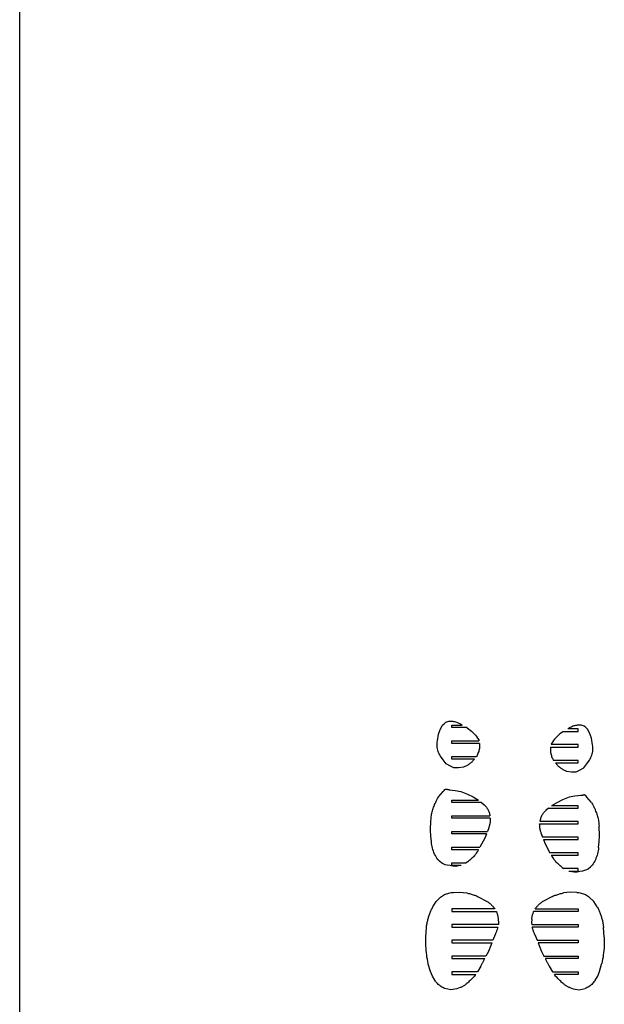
# Model space of a CAD drawing. Extents: x -170 to 170, y -270 to 270.
# Tile 20 of 31: x -170 to -87, y -1 to 140. Entities that reach past the tile are written whole.
import ezdxf

# ---------------------------------------------------------------- set-up
doc = ezdxf.new("R2010")
doc.units = 0
doc.header["$MEASUREMENT"] = 0
doc.layers.get('0').update_dxf_attribs({"linetype": 'CONTINUOUS'})

msp = doc.modelspace()

# ---------------------------------------------------------------- linework, layer by layer
for p, q in [((-170.49, -270.1), (-170.49, 270.1)), ((-109.61, 39.53), (-109.39, 39.69)), ((-109.39, 39.69), (-109.26, 39.74)), ((-109.26, 39.74), (-109.13, 39.78)), ((-109.13, 39.78), (-108.95, 39.83)), ((-108.95, 39.83), (-108.82, 39.84)), ((-108.82, 39.84), (-108.68, 39.85)), ((-108.68, 39.85), (-108.55, 39.84)), ((-108.55, 39.84), (-108.41, 39.83)), ((-108.41, 39.83), (-108.28, 39.81)), ((-108.28, 39.81), (-108.15, 39.79)), ((-108.15, 39.79), (-108.02, 39.76)), ((-108.02, 39.76), (-107.89, 39.72)), ((-107.89, 39.72), (-107.76, 39.67)), ((-107.76, 39.67), (-107.64, 39.62)), ((-107.64, 39.62), (-107.52, 39.56)), ((-107.52, 39.56), (-107.4, 39.5)), ((-110.43, 37.99), (-110.32, 38.38)), ((-110.32, 38.38), (-110.17, 38.75)), ((-110.17, 38.75), (-109.99, 39.1)), ((-109.99, 39.1), (-109.91, 39.22)), ((-109.91, 39.22), (-109.87, 39.27)), ((-109.87, 39.27), (-109.83, 39.31)), ((-109.83, 39.31), (-109.61, 39.53)), ((-108.54, 39.29), (-107.04, 39.29)), ((-108.54, 38.92), (-108.54, 39.29)), ((-106.38, 38.92), (-108.54, 38.92)), ((-107.4, 39.5), (-107.26, 39.42)), ((-107.26, 39.42), (-107.04, 39.29)), ((-106.38, 38.92), (-106.35, 38.9)), ((-106.35, 38.9), (-106.13, 38.74)), ((-106.13, 38.74), (-105.92, 38.58)), ((-105.92, 38.58), (-105.72, 38.41)), ((-105.72, 38.41), (-105.52, 38.23)), ((-105.52, 38.23), (-105.34, 38.03)), ((-92.83, 38.18), (-93.04, 38.02)), ((-92.61, 38.33), (-92.83, 38.18)), ((-92.58, 38.36), (-92.61, 38.33)), ((-92.58, 38.36), (-90.43, 38.36)), ((-91.71, 38.86), (-91.92, 38.73)), ((-90.43, 38.73), (-91.92, 38.73)), ((-91.56, 38.94), (-91.71, 38.86)), ((-91.44, 39), (-91.56, 38.94)), ((-91.32, 39.06), (-91.44, 39)), ((-91.2, 39.11), (-91.32, 39.06)), ((-91.07, 39.16), (-91.2, 39.11)), ((-90.94, 39.19), (-91.07, 39.16)), ((-90.81, 39.23), (-90.94, 39.19)), ((-90.68, 39.25), (-90.81, 39.23)), ((-90.55, 39.27), (-90.68, 39.25)), ((-90.42, 39.28), (-90.55, 39.27)), ((-90.43, 38.36), (-90.43, 38.73)), ((-90.28, 39.28), (-90.42, 39.28)), ((-90.15, 39.28), (-90.28, 39.28)), ((-90.01, 39.27), (-90.15, 39.28)), ((-89.84, 39.22), (-90.01, 39.27)), ((-89.7, 39.18), (-89.84, 39.22)), ((-89.58, 39.13), (-89.7, 39.18)), ((-89.35, 38.96), (-89.58, 39.13)), ((-89.15, 38.76), (-89.35, 38.96)), ((-89.05, 38.65), (-89.15, 38.76)), ((-88.97, 38.53), (-89.05, 38.65)), ((-88.79, 38.19), (-88.97, 38.53)), ((-88.64, 37.81), (-88.79, 38.19)), ((-110.64, 36.66), (-110.62, 36.85)), ((-110.62, 36.85), (-110.59, 37.04)), ((-110.59, 37.04), (-110.43, 37.99)), ((-108.54, 36.67), (-108.54, 37.04)), ((-108.54, 37.04), (-104.65, 37.04)), ((-105.34, 38.03), (-105.16, 37.84)), ((-105.16, 37.84), (-104.99, 37.63)), ((-104.99, 37.63), (-104.84, 37.41)), ((-104.84, 37.41), (-104.69, 37.19)), ((-104.69, 37.19), (-104.65, 37.04)), ((-94.13, 36.85), (-94.27, 36.63)), ((-93.97, 37.07), (-94.13, 36.85)), ((-93.8, 37.27), (-93.97, 37.07)), ((-93.63, 37.47), (-93.8, 37.27)), ((-93.44, 37.66), (-93.63, 37.47)), ((-93.25, 37.85), (-93.44, 37.66)), ((-93.04, 38.02), (-93.25, 37.85)), ((-88.53, 37.43), (-88.64, 37.81)), ((-88.38, 36.47), (-88.53, 37.43)), ((-110.64, 36.47), (-110.64, 36.66)), ((-110.64, 36.27), (-110.64, 36.47)), ((-110.62, 36.08), (-110.64, 36.27)), ((-110.59, 35.89), (-110.62, 36.08)), ((-110.55, 35.71), (-110.59, 35.89)), ((-110.49, 35.52), (-110.55, 35.71)), ((-110.43, 35.34), (-110.49, 35.52)), ((-110.35, 35.17), (-110.43, 35.34)), ((-104.57, 36.67), (-108.54, 36.67)), ((-104.74, 35.35), (-104.79, 35.21)), ((-104.69, 35.49), (-104.74, 35.35)), ((-104.65, 35.64), (-104.69, 35.49)), ((-104.62, 35.78), (-104.65, 35.64)), ((-104.59, 35.93), (-104.62, 35.78)), ((-104.58, 36.08), (-104.59, 35.93)), ((-104.56, 36.22), (-104.58, 36.08)), ((-104.57, 36.67), (-104.56, 36.52)), ((-104.56, 36.52), (-104.56, 36.37)), ((-104.56, 36.37), (-104.56, 36.22)), ((-94.39, 36.11), (-94.4, 35.96)), ((-94.4, 35.96), (-94.4, 35.81)), ((-94.4, 35.81), (-94.4, 35.66)), ((-94.4, 35.66), (-94.39, 35.51)), ((-94.39, 36.11), (-90.43, 36.11)), ((-94.39, 35.51), (-94.37, 35.37)), ((-94.37, 35.37), (-94.34, 35.22)), ((-94.27, 36.63), (-94.31, 36.48)), ((-90.43, 36.48), (-94.31, 36.48)), ((-90.43, 36.11), (-90.43, 36.48)), ((-88.42, 35.15), (-88.37, 35.33)), ((-88.34, 36.28), (-88.38, 36.47)), ((-88.37, 35.33), (-88.34, 35.52)), ((-88.33, 36.09), (-88.34, 36.28)), ((-88.34, 35.52), (-88.32, 35.71)), ((-88.32, 35.9), (-88.33, 36.09)), ((-88.32, 35.71), (-88.32, 35.9)), ((-110.26, 35), (-110.35, 35.17)), ((-110.16, 34.84), (-110.26, 35)), ((-109.78, 34.3), (-110.16, 34.84)), ((-109.33, 33.73), (-109.78, 34.3)), ((-108.54, 34.42), (-108.54, 34.79)), ((-108.54, 34.79), (-105, 34.79)), ((-105.3, 34.42), (-108.54, 34.42)), ((-105.77, 33.91), (-105.86, 33.83)), ((-105.69, 33.98), (-105.77, 33.91)), ((-105.6, 34.06), (-105.69, 33.98)), ((-105.52, 34.15), (-105.6, 34.06)), ((-105.44, 34.24), (-105.52, 34.15)), ((-105.37, 34.33), (-105.44, 34.24)), ((-105.3, 34.42), (-105.37, 34.33)), ((-104.91, 34.95), (-105, 34.79)), ((-104.85, 35.08), (-104.91, 34.95)), ((-104.79, 35.21), (-104.85, 35.08)), ((-94.34, 35.22), (-94.31, 35.08)), ((-94.31, 35.08), (-94.27, 34.93)), ((-94.27, 34.93), (-94.23, 34.79)), ((-94.23, 34.79), (-94.18, 34.65)), ((-94.18, 34.65), (-94.12, 34.52)), ((-94.12, 34.52), (-94.05, 34.38)), ((-94.05, 34.38), (-93.97, 34.23)), ((-90.43, 34.23), (-93.97, 34.23)), ((-90.43, 33.86), (-90.43, 34.23)), ((-89.19, 33.74), (-88.8, 34.27)), ((-88.8, 34.27), (-88.7, 34.44)), ((-88.7, 34.44), (-88.61, 34.61)), ((-88.61, 34.61), (-88.54, 34.78)), ((-88.54, 34.78), (-88.47, 34.96)), ((-88.47, 34.96), (-88.42, 35.15)), ((-108.72, 33.39), (-109.33, 33.73)), ((-108.26, 33.16), (-108.72, 33.39)), ((-107.56, 33.14), (-108.26, 33.16)), ((-106.88, 33.25), (-107.56, 33.14)), ((-106.34, 33.51), (-106.88, 33.25)), ((-106.24, 33.56), (-106.34, 33.51)), ((-106.14, 33.62), (-106.24, 33.56)), ((-106.05, 33.69), (-106.14, 33.62)), ((-105.95, 33.76), (-106.05, 33.69)), ((-105.86, 33.83), (-105.95, 33.76)), ((-93.66, 33.86), (-90.43, 33.86)), ((-93.66, 33.86), (-93.59, 33.76)), ((-93.59, 33.76), (-93.52, 33.67)), ((-93.52, 33.67), (-93.44, 33.59)), ((-93.44, 33.59), (-93.36, 33.5)), ((-93.36, 33.5), (-93.28, 33.42)), ((-93.28, 33.42), (-93.19, 33.34)), ((-93.19, 33.34), (-93.1, 33.27)), ((-93.1, 33.27), (-93.01, 33.2)), ((-93.01, 33.2), (-92.92, 33.13)), ((-92.92, 33.13), (-92.82, 33.06)), ((-92.82, 33.06), (-92.72, 33)), ((-92.72, 33), (-92.62, 32.94)), ((-92.62, 32.94), (-92.08, 32.69)), ((-92.08, 32.69), (-91.4, 32.57)), ((-91.4, 32.57), (-90.7, 32.6)), ((-90.7, 32.6), (-90.24, 32.83)), ((-90.24, 32.83), (-89.63, 33.17)), ((-89.63, 33.17), (-89.19, 33.74)), ((-110.45, 28.98), (-109.79, 29.76)), ((-109.79, 29.76), (-109.66, 29.92)), ((-109.66, 29.92), (-109.52, 30.06)), ((-109.52, 30.06), (-109.43, 30.09)), ((-109.43, 30.09), (-109.33, 30.1)), ((-109.33, 30.1), (-109.3, 30.09)), ((-109.3, 30.09), (-109.26, 30.09)), ((-109.26, 30.09), (-109.23, 30.08)), ((-109.23, 30.08), (-109.19, 30.08)), ((-109.19, 30.08), (-109.15, 30.07)), ((-109.15, 30.07), (-109.12, 30.06)), ((-109.12, 30.06), (-109.08, 30.06)), ((-109.08, 30.06), (-109.05, 30.05)), ((-109.05, 30.05), (-109.01, 30.04)), ((-109.01, 30.04), (-108.98, 30.04)), ((-108.98, 30.04), (-108.94, 30.03)), ((-108.94, 30.03), (-108.91, 30.02)), ((-108.91, 30.02), (-108.06, 29.91)), ((-108.06, 29.91), (-107.23, 29.75)), ((-107.23, 29.75), (-106.29, 29.39)), ((-110.9, 28.14), (-110.85, 28.25)), ((-110.85, 28.25), (-110.8, 28.36)), ((-110.8, 28.36), (-110.75, 28.46)), ((-110.75, 28.46), (-110.69, 28.57)), ((-110.69, 28.57), (-110.63, 28.67)), ((-110.63, 28.67), (-110.57, 28.78)), ((-110.57, 28.78), (-110.51, 28.88)), ((-110.51, 28.88), (-110.45, 28.98)), ((-108.54, 28.54), (-104.72, 28.54)), ((-108.54, 28.17), (-108.54, 28.54)), ((-106.29, 29.39), (-105.48, 28.98)), ((-105.48, 28.98), (-104.72, 28.54)), ((-92.67, 28.58), (-93.48, 28.16)), ((-91.73, 28.94), (-92.67, 28.58)), ((-90.9, 29.09), (-91.73, 28.94)), ((-90.06, 29.21), (-90.9, 29.09)), ((-90.06, 29.21), (-90.02, 29.22)), ((-90.02, 29.22), (-89.99, 29.22)), ((-89.99, 29.22), (-89.95, 29.23)), ((-89.95, 29.23), (-89.92, 29.24)), ((-89.92, 29.24), (-89.88, 29.24)), ((-89.88, 29.24), (-89.85, 29.25)), ((-89.85, 29.25), (-89.81, 29.26)), ((-89.81, 29.26), (-89.77, 29.26)), ((-89.77, 29.26), (-89.74, 29.27)), ((-89.74, 29.27), (-89.7, 29.27)), ((-89.7, 29.27), (-89.67, 29.28)), ((-89.67, 29.28), (-89.63, 29.29)), ((-89.53, 29.28), (-89.63, 29.29)), ((-89.45, 29.25), (-89.53, 29.28)), ((-89.3, 29.11), (-89.45, 29.25)), ((-89.17, 28.95), (-89.3, 29.11)), ((-88.52, 28.17), (-89.17, 28.95)), ((-111.4, 26.66), (-111.36, 26.83)), ((-111.36, 26.83), (-111.31, 27)), ((-111.31, 27), (-111.26, 27.17)), ((-111.26, 27.17), (-111.21, 27.34)), ((-111.21, 27.34), (-111.16, 27.5)), ((-111.16, 27.5), (-111.09, 27.67)), ((-111.09, 27.67), (-111.08, 27.7)), ((-111.08, 27.7), (-111.04, 27.81)), ((-111.04, 27.81), (-111, 27.92)), ((-111, 27.92), (-110.95, 28.03)), ((-110.95, 28.03), (-110.9, 28.14)), ((-104.27, 28.17), (-108.54, 28.17)), ((-104.27, 28.17), (-103.89, 27.85)), ((-103.89, 27.85), (-103.65, 27.63)), ((-103.65, 27.63), (-103.58, 27.53)), ((-103.58, 27.53), (-103.52, 27.43)), ((-103.52, 27.43), (-103.45, 27.33)), ((-103.45, 27.33), (-103.39, 27.22)), ((-103.39, 27.22), (-103.34, 27.11)), ((-103.34, 27.11), (-103.29, 27)), ((-103.29, 27), (-103.24, 26.88)), ((-103.24, 26.88), (-103.2, 26.77)), ((-95.08, 27.04), (-95.31, 26.82)), ((-94.7, 27.36), (-95.08, 27.04)), ((-94.7, 27.36), (-90.43, 27.36)), ((-93.48, 28.16), (-94.24, 27.73)), ((-90.43, 27.73), (-94.24, 27.73)), ((-90.43, 27.36), (-90.43, 27.73)), ((-88.52, 28.17), (-88.45, 28.07)), ((-88.45, 28.07), (-88.39, 27.96)), ((-88.39, 27.96), (-88.33, 27.86)), ((-88.33, 27.86), (-88.27, 27.76)), ((-88.27, 27.76), (-88.22, 27.65)), ((-88.22, 27.65), (-88.16, 27.55)), ((-88.16, 27.55), (-88.11, 27.44)), ((-88.11, 27.44), (-88.06, 27.33)), ((-88.06, 27.33), (-88.01, 27.22)), ((-88.01, 27.22), (-87.97, 27.11)), ((-87.97, 27.11), (-87.92, 27)), ((-87.92, 27), (-87.88, 26.89)), ((-87.87, 26.86), (-87.88, 26.89)), ((-87.87, 26.86), (-87.81, 26.69)), ((-111.6, 24.2), (-111.53, 25.61)), ((-111.53, 25.61), (-111.52, 25.79)), ((-111.52, 25.79), (-111.5, 25.96)), ((-111.5, 25.96), (-111.48, 26.14)), ((-111.48, 26.14), (-111.46, 26.31)), ((-111.46, 26.31), (-111.43, 26.49)), ((-111.43, 26.49), (-111.4, 26.66)), ((-108.54, 25.92), (-108.54, 26.29)), ((-108.54, 26.29), (-103.07, 26.29)), ((-103.02, 25.92), (-108.54, 25.92)), ((-103.2, 26.77), (-103.16, 26.65)), ((-103.16, 26.65), (-103.13, 26.53)), ((-103.13, 26.53), (-103.1, 26.41)), ((-103.1, 26.41), (-103.07, 26.29)), ((-103.05, 25.46), (-103.06, 25.34)), ((-103.03, 25.57), (-103.05, 25.46)), ((-103.02, 25.69), (-103.03, 25.57)), ((-103.02, 25.92), (-103.02, 25.8)), ((-103.02, 25.8), (-103.02, 25.69)), ((-95.89, 25.48), (-95.87, 25.6)), ((-90.43, 25.48), (-95.89, 25.48)), ((-95.87, 25.6), (-95.84, 25.72)), ((-95.84, 25.72), (-95.8, 25.84)), ((-95.8, 25.84), (-95.77, 25.95)), ((-95.77, 25.95), (-95.72, 26.07)), ((-95.72, 26.07), (-95.68, 26.18)), ((-95.68, 26.18), (-95.63, 26.3)), ((-95.63, 26.3), (-95.57, 26.41)), ((-95.57, 26.41), (-95.51, 26.51)), ((-95.51, 26.51), (-95.45, 26.62)), ((-95.45, 26.62), (-95.38, 26.72)), ((-95.38, 26.72), (-95.31, 26.82)), ((-90.43, 25.11), (-90.43, 25.48)), ((-87.81, 26.69), (-87.75, 26.53)), ((-87.75, 26.53), (-87.7, 26.36)), ((-87.7, 26.36), (-87.65, 26.19)), ((-87.65, 26.19), (-87.61, 26.02)), ((-87.61, 26.02), (-87.57, 25.85)), ((-87.57, 25.85), (-87.53, 25.67)), ((-87.53, 25.67), (-87.5, 25.5)), ((-87.5, 25.5), (-87.48, 25.33)), ((-111.53, 23.37), (-111.6, 24.2)), ((-108.54, 23.67), (-108.54, 24.04)), ((-108.54, 24.04), (-103.41, 24.04)), ((-103.25, 24.56), (-103.41, 24.04)), ((-103.22, 24.67), (-103.25, 24.56)), ((-103.18, 24.78), (-103.22, 24.67)), ((-103.15, 24.89), (-103.18, 24.78)), ((-103.13, 25), (-103.15, 24.89)), ((-103.1, 25.12), (-103.13, 25)), ((-103.08, 25.23), (-103.1, 25.12)), ((-103.06, 25.34), (-103.08, 25.23)), ((-95.95, 25.11), (-90.43, 25.11)), ((-95.94, 24.99), (-95.95, 25.11)), ((-95.94, 24.87), (-95.94, 24.99)), ((-95.93, 24.76), (-95.94, 24.87)), ((-95.92, 24.65), (-95.93, 24.76)), ((-95.9, 24.53), (-95.92, 24.65)), ((-95.88, 24.42), (-95.9, 24.53)), ((-95.86, 24.3), (-95.88, 24.42)), ((-95.84, 24.19), (-95.86, 24.3)), ((-95.81, 24.08), (-95.84, 24.19)), ((-95.78, 23.97), (-95.81, 24.08)), ((-87.48, 25.33), (-87.46, 25.15)), ((-87.46, 25.15), (-87.44, 24.98)), ((-87.44, 24.98), (-87.43, 24.8)), ((-87.37, 23.39), (-87.43, 24.8)), ((-111.46, 22.54), (-111.53, 23.37)), ((-103.56, 23.67), (-108.54, 23.67)), ((-103.81, 23.08), (-104.5, 21.79)), ((-103.56, 23.67), (-103.81, 23.08)), ((-95.75, 23.86), (-95.78, 23.97)), ((-95.71, 23.75), (-95.75, 23.86)), ((-95.71, 23.75), (-95.55, 23.23)), ((-90.43, 23.23), (-95.55, 23.23)), ((-95.41, 22.86), (-90.43, 22.86)), ((-95.41, 22.86), (-95.15, 22.26)), ((-90.43, 22.86), (-90.43, 23.23)), ((-87.43, 22.56), (-87.37, 23.39)), ((-111.44, 22.31), (-111.46, 22.54)), ((-111.41, 22.09), (-111.44, 22.31)), ((-111.37, 21.86), (-111.41, 22.09)), ((-111.32, 21.64), (-111.37, 21.86)), ((-111.25, 21.43), (-111.32, 21.64)), ((-111.18, 21.21), (-111.25, 21.43)), ((-111.1, 21), (-111.18, 21.21)), ((-108.54, 21.42), (-108.54, 21.79)), ((-108.54, 21.79), (-104.5, 21.79)), ((-104.71, 21.42), (-108.54, 21.42)), ((-104.83, 21.21), (-104.94, 21.05)), ((-104.74, 21.38), (-104.83, 21.21)), ((-104.71, 21.42), (-104.74, 21.38)), ((-95.15, 22.26), (-94.47, 20.98)), ((-87.55, 21.27), (-87.6, 21.05)), ((-87.52, 21.5), (-87.55, 21.27)), ((-87.5, 21.72), (-87.52, 21.5)), ((-87.5, 21.72), (-87.43, 22.56)), ((-111.01, 20.8), (-111.1, 21)), ((-110.9, 20.59), (-111.01, 20.8)), ((-110.79, 20.4), (-110.9, 20.59)), ((-110.67, 20.2), (-110.79, 20.4)), ((-110.54, 20.02), (-110.67, 20.2)), ((-110.29, 19.76), (-110.54, 20.02)), ((-106.09, 19.81), (-106.24, 19.7)), ((-105.94, 19.93), (-106.09, 19.81)), ((-105.8, 20.05), (-105.94, 19.93)), ((-105.66, 20.18), (-105.8, 20.05)), ((-105.53, 20.32), (-105.66, 20.18)), ((-105.4, 20.46), (-105.53, 20.32)), ((-105.27, 20.6), (-105.4, 20.46)), ((-105.16, 20.75), (-105.27, 20.6)), ((-105.04, 20.9), (-105.16, 20.75)), ((-104.94, 21.05), (-105.04, 20.9)), ((-90.43, 20.98), (-94.47, 20.98)), ((-94.25, 20.61), (-94.23, 20.56)), ((-94.25, 20.61), (-90.43, 20.61)), ((-94.13, 20.4), (-94.23, 20.56)), ((-94.03, 20.24), (-94.13, 20.4)), ((-93.92, 20.09), (-94.03, 20.24)), ((-93.81, 19.93), (-93.92, 20.09)), ((-93.69, 19.79), (-93.81, 19.93)), ((-93.57, 19.64), (-93.69, 19.79)), ((-90.43, 20.61), (-90.43, 20.98)), ((-88.06, 19.78), (-88.17, 19.58)), ((-87.96, 19.98), (-88.06, 19.78)), ((-87.87, 20.19), (-87.96, 19.98)), ((-87.78, 20.4), (-87.87, 20.19)), ((-87.71, 20.61), (-87.78, 20.4)), ((-87.65, 20.83), (-87.71, 20.61)), ((-87.6, 21.05), (-87.65, 20.83)), ((-109.95, 19.5), (-110.29, 19.76)), ((-109.78, 19.39), (-109.95, 19.5)), ((-109.49, 19.27), (-109.78, 19.39)), ((-109.19, 19.21), (-109.49, 19.27)), ((-108.78, 19.14), (-109.19, 19.21)), ((-108.38, 19.05), (-108.78, 19.14)), ((-108.54, 19.17), (-108.54, 19.54)), ((-108.54, 19.54), (-106.46, 19.54)), ((-107.21, 19.17), (-108.54, 19.17)), ((-107.98, 19.03), (-108.38, 19.05)), ((-107.61, 19.09), (-107.98, 19.03)), ((-107.21, 19.17), (-107.61, 19.09)), ((-106.24, 19.7), (-106.46, 19.54)), ((-93.44, 19.5), (-93.57, 19.64)), ((-93.3, 19.37), (-93.44, 19.5)), ((-93.17, 19.24), (-93.3, 19.37)), ((-93.02, 19.12), (-93.17, 19.24)), ((-92.88, 19), (-93.02, 19.12)), ((-92.73, 18.88), (-92.88, 19)), ((-92.73, 18.88), (-92.5, 18.73)), ((-90.43, 18.73), (-92.5, 18.73)), ((-90.43, 18.36), (-90.43, 18.73)), ((-90.18, 18.33), (-89.78, 18.4)), ((-89.78, 18.4), (-89.48, 18.46)), ((-89.48, 18.46), (-89.19, 18.57)), ((-89.19, 18.57), (-89.01, 18.69)), ((-89.01, 18.69), (-88.68, 18.95)), ((-88.68, 18.95), (-88.42, 19.2)), ((-88.29, 19.39), (-88.42, 19.2)), ((-88.17, 19.58), (-88.29, 19.39)), ((-91.75, 18.36), (-90.43, 18.36)), ((-91.75, 18.36), (-91.35, 18.27)), ((-91.35, 18.27), (-90.99, 18.22)), ((-90.99, 18.22), (-90.59, 18.24)), ((-90.59, 18.24), (-90.18, 18.33)), ((-110.79, 13.97), (-110.14, 14.61)), ((-110.14, 14.61), (-110.01, 14.71)), ((-110.01, 14.71), (-109.87, 14.8)), ((-109.87, 14.8), (-109.73, 14.89)), ((-109.73, 14.89), (-109.59, 14.97)), ((-109.59, 14.97), (-109.44, 15.04)), ((-109.44, 15.04), (-109.28, 15.1)), ((-109.28, 15.1), (-109.13, 15.15)), ((-109.13, 15.15), (-108.97, 15.2)), ((-108.97, 15.2), (-108.81, 15.24)), ((-108.81, 15.24), (-108.65, 15.27)), ((-108.65, 15.27), (-108.49, 15.29)), ((-108.49, 15.29), (-108.32, 15.3)), ((-108.32, 15.3), (-107.42, 15.33)), ((-107.42, 15.33), (-106.41, 15.21)), ((-106.41, 15.21), (-106.28, 15.18)), ((-106.28, 15.18), (-106.14, 15.15)), ((-106.14, 15.15), (-106.01, 15.12)), ((-106.01, 15.12), (-105.88, 15.08)), ((-105.88, 15.08), (-105.75, 15.05)), ((-105.75, 15.05), (-105.62, 15.01)), ((-105.62, 15.01), (-105.49, 14.96)), ((-105.49, 14.96), (-105.36, 14.92)), ((-105.36, 14.92), (-105.23, 14.88)), ((-105.23, 14.88), (-105.11, 14.83)), ((-105.11, 14.83), (-104.98, 14.78)), ((-104.98, 14.78), (-104.86, 14.72)), ((-104.86, 14.72), (-103.38, 13.92)), ((-94.11, 14.72), (-95.58, 13.92)), ((-94.11, 14.72), (-93.98, 14.78)), ((-93.98, 14.78), (-93.86, 14.83)), ((-93.86, 14.83), (-93.73, 14.88)), ((-93.73, 14.88), (-93.6, 14.92)), ((-93.6, 14.92), (-93.47, 14.96)), ((-93.47, 14.96), (-93.34, 15.01)), ((-93.34, 15.01), (-93.21, 15.05)), ((-93.21, 15.05), (-93.08, 15.08)), ((-93.08, 15.08), (-92.95, 15.12)), ((-92.95, 15.12), (-92.82, 15.15)), ((-92.82, 15.15), (-92.69, 15.18)), ((-92.69, 15.18), (-92.55, 15.21)), ((-91.55, 15.33), (-92.55, 15.21)), ((-90.64, 15.3), (-91.55, 15.33)), ((-90.64, 15.3), (-90.48, 15.29)), ((-90.48, 15.29), (-90.31, 15.27)), ((-90.31, 15.27), (-90.15, 15.24)), ((-90.15, 15.24), (-89.99, 15.2)), ((-89.99, 15.2), (-89.83, 15.15)), ((-89.83, 15.15), (-89.68, 15.1)), ((-89.68, 15.1), (-89.53, 15.04)), ((-89.53, 15.04), (-89.38, 14.97)), ((-89.38, 14.97), (-89.23, 14.89)), ((-89.23, 14.89), (-89.09, 14.8)), ((-89.09, 14.8), (-88.96, 14.71)), ((-88.96, 14.71), (-88.83, 14.61)), ((-88.17, 13.97), (-88.83, 14.61)), ((-111.56, 12.64), (-111.5, 12.76)), ((-111.5, 12.76), (-111.45, 12.88)), ((-111.45, 12.88), (-111.38, 13)), ((-111.38, 13), (-111.32, 13.12)), ((-111.32, 13.12), (-111.25, 13.24)), ((-111.25, 13.24), (-110.79, 13.97)), ((-108.54, 12.92), (-108.54, 12.54)), ((-102.38, 12.92), (-108.54, 12.92)), ((-103.38, 13.92), (-103.29, 13.85)), ((-103.29, 13.85), (-103.19, 13.78)), ((-103.19, 13.78), (-103.09, 13.71)), ((-103.09, 13.71), (-103, 13.63)), ((-103, 13.63), (-102.91, 13.55)), ((-102.91, 13.55), (-102.83, 13.47)), ((-102.83, 13.47), (-102.75, 13.39)), ((-102.75, 13.39), (-102.67, 13.3)), ((-102.67, 13.3), (-102.59, 13.21)), ((-102.59, 13.21), (-102.52, 13.11)), ((-102.52, 13.11), (-102.44, 13.02)), ((-102.44, 13.02), (-102.38, 12.92)), ((-96.59, 12.92), (-96.52, 13.02)), ((-96.59, 12.92), (-90.43, 12.92)), ((-96.52, 13.02), (-96.45, 13.11)), ((-96.45, 13.11), (-96.37, 13.21)), ((-96.37, 13.21), (-96.3, 13.3)), ((-96.3, 13.3), (-96.22, 13.39)), ((-96.22, 13.39), (-96.14, 13.47)), ((-96.14, 13.47), (-96.05, 13.55)), ((-96.05, 13.55), (-95.96, 13.63)), ((-95.96, 13.63), (-95.87, 13.71)), ((-95.87, 13.71), (-95.77, 13.78)), ((-95.77, 13.78), (-95.68, 13.85)), ((-95.68, 13.85), (-95.58, 13.92)), ((-90.43, 12.92), (-90.43, 12.54)), ((-87.71, 13.24), (-88.17, 13.97)), ((-87.71, 13.24), (-87.65, 13.12)), ((-87.65, 13.12), (-87.58, 13)), ((-87.58, 13), (-87.52, 12.88)), ((-87.52, 12.88), (-87.46, 12.76)), ((-87.46, 12.76), (-87.4, 12.64)), ((-112, 11.26), (-111.97, 11.39)), ((-111.97, 11.39), (-111.93, 11.51)), ((-111.93, 11.51), (-111.9, 11.63)), ((-111.9, 11.63), (-111.86, 11.76)), ((-111.86, 11.76), (-111.83, 11.89)), ((-111.83, 11.89), (-111.79, 12.01)), ((-111.79, 12.01), (-111.75, 12.14)), ((-111.75, 12.14), (-111.71, 12.27)), ((-111.71, 12.27), (-111.66, 12.39)), ((-111.66, 12.39), (-111.61, 12.52)), ((-111.61, 12.52), (-111.56, 12.64)), ((-108.54, 12.54), (-102.15, 12.54)), ((-102.15, 12.54), (-102.12, 12.46)), ((-102.12, 12.46), (-102.09, 12.37)), ((-102.09, 12.37), (-102.06, 12.28)), ((-102.06, 12.28), (-102.03, 12.19)), ((-102.03, 12.19), (-102.01, 12.1)), ((-102.01, 12.1), (-101.99, 12.01)), ((-101.99, 12.01), (-101.96, 11.92)), ((-101.96, 11.92), (-101.94, 11.83)), ((-101.94, 11.83), (-101.93, 11.74)), ((-101.93, 11.74), (-101.91, 11.65)), ((-101.91, 11.65), (-101.9, 11.56)), ((-101.9, 11.56), (-101.89, 11.46)), ((-101.89, 11.46), (-101.83, 10.92)), ((-97.08, 11.46), (-97.13, 10.92)), ((-97.08, 11.46), (-97.06, 11.56)), ((-97.06, 11.56), (-97.05, 11.65)), ((-97.05, 11.65), (-97.04, 11.74)), ((-97.04, 11.74), (-97.02, 11.83)), ((-97.02, 11.83), (-97, 11.92)), ((-97, 11.92), (-96.98, 12.01)), ((-96.98, 12.01), (-96.95, 12.1)), ((-96.95, 12.1), (-96.93, 12.19)), ((-96.93, 12.19), (-96.9, 12.28)), ((-96.9, 12.28), (-96.87, 12.37)), ((-96.87, 12.37), (-96.84, 12.46)), ((-96.84, 12.46), (-96.81, 12.54)), ((-90.43, 12.54), (-96.81, 12.54)), ((-87.4, 12.64), (-87.35, 12.52)), ((-87.35, 12.52), (-87.3, 12.39)), ((-87.3, 12.39), (-87.25, 12.27)), ((-87.25, 12.27), (-87.21, 12.14)), ((-87.21, 12.14), (-87.17, 12.01)), ((-87.17, 12.01), (-87.13, 11.89)), ((-87.13, 11.89), (-87.1, 11.76)), ((-87.1, 11.76), (-87.06, 11.63)), ((-87.06, 11.63), (-87.03, 11.51)), ((-87.03, 11.51), (-87, 11.39)), ((-87, 11.39), (-86.96, 11.26)), ((-112.28, 8.86), (-112.18, 10.25)), ((-112.18, 10.25), (-112.16, 10.38)), ((-112.16, 10.38), (-112.15, 10.51)), ((-112.15, 10.51), (-112.13, 10.63)), ((-112.13, 10.63), (-112.11, 10.76)), ((-112.11, 10.76), (-112.08, 10.89)), ((-112.08, 10.89), (-112.06, 11.01)), ((-112.06, 11.01), (-112.03, 11.14)), ((-112.03, 11.14), (-112, 11.26)), ((-108.54, 10.67), (-108.54, 10.29)), ((-101.87, 10.67), (-108.54, 10.67)), ((-108.54, 10.29), (-101.96, 10.29)), ((-102.06, 9.93), (-102.09, 9.84)), ((-102.03, 10.02), (-102.06, 9.93)), ((-102.01, 10.11), (-102.03, 10.02)), ((-101.98, 10.2), (-102.01, 10.11)), ((-101.96, 10.29), (-101.98, 10.2)), ((-101.83, 10.92), (-101.87, 10.67)), ((-97.13, 10.92), (-97.09, 10.67)), ((-97.09, 10.67), (-90.43, 10.67)), ((-90.43, 10.29), (-97.01, 10.29)), ((-96.98, 10.2), (-97.01, 10.29)), ((-96.96, 10.11), (-96.98, 10.2)), ((-96.93, 10.02), (-96.96, 10.11)), ((-96.9, 9.93), (-96.93, 10.02)), ((-96.87, 9.84), (-96.9, 9.93)), ((-90.43, 10.67), (-90.43, 10.29)), ((-86.96, 11.26), (-86.93, 11.14)), ((-86.93, 11.14), (-86.91, 11.01)), ((-86.91, 11.01), (-86.88, 10.89)), ((-86.88, 10.89), (-86.86, 10.76)), ((-86.86, 10.76), (-86.84, 10.63)), ((-86.84, 10.63), (-86.82, 10.51)), ((-86.82, 10.51), (-86.8, 10.38)), ((-86.8, 10.38), (-86.79, 10.25)), ((-86.69, 8.86), (-86.79, 10.25)), ((-112.28, 8.54), (-112.28, 8.86)), ((-112.28, 8.23), (-112.28, 8.54)), ((-102.33, 9.24), (-102.65, 8.42)), ((-102.29, 9.32), (-102.33, 9.24)), ((-102.26, 9.41), (-102.29, 9.32)), ((-102.22, 9.49), (-102.26, 9.41)), ((-102.18, 9.58), (-102.22, 9.49)), ((-102.15, 9.67), (-102.18, 9.58)), ((-102.12, 9.76), (-102.15, 9.67)), ((-102.09, 9.84), (-102.12, 9.76)), ((-96.84, 9.76), (-96.87, 9.84)), ((-96.81, 9.67), (-96.84, 9.76)), ((-96.78, 9.58), (-96.81, 9.67)), ((-96.74, 9.49), (-96.78, 9.58)), ((-96.71, 9.41), (-96.74, 9.49)), ((-96.67, 9.32), (-96.71, 9.41)), ((-96.63, 9.24), (-96.67, 9.32)), ((-96.63, 9.24), (-96.31, 8.42)), ((-86.69, 8.86), (-86.68, 8.54)), ((-86.68, 8.54), (-86.68, 8.23)), ((-112.28, 7.91), (-112.28, 8.23)), ((-112.26, 7.59), (-112.28, 7.91)), ((-112.24, 7.28), (-112.26, 7.59)), ((-112.22, 6.96), (-112.24, 7.28)), ((-108.54, 8.42), (-108.54, 8.04)), ((-102.65, 8.42), (-108.54, 8.42)), ((-108.54, 8.04), (-102.79, 8.04)), ((-102.93, 7.7), (-103.3, 6.83)), ((-102.79, 8.04), (-102.93, 7.7)), ((-96.31, 8.42), (-90.43, 8.42)), ((-96.17, 8.04), (-96.04, 7.7)), ((-90.43, 8.04), (-96.17, 8.04)), ((-96.04, 7.7), (-95.66, 6.83)), ((-90.43, 8.42), (-90.43, 8.04)), ((-86.72, 7.28), (-86.75, 6.96)), ((-86.7, 7.59), (-86.72, 7.28)), ((-86.69, 7.91), (-86.7, 7.59)), ((-86.68, 8.23), (-86.69, 7.91)), ((-112.18, 6.64), (-112.22, 6.96)), ((-112.14, 6.33), (-112.18, 6.64)), ((-112.1, 6.02), (-112.14, 6.33)), ((-112.05, 5.7), (-112.1, 6.02)), ((-111.99, 5.39), (-112.05, 5.7)), ((-108.54, 6.17), (-108.54, 5.79)), ((-103.64, 6.17), (-108.54, 6.17)), ((-108.54, 5.79), (-103.83, 5.79)), ((-103.92, 5.61), (-103.88, 5.7)), ((-103.88, 5.7), (-103.83, 5.79)), ((-103.3, 6.83), (-103.64, 6.17)), ((-95.66, 6.83), (-95.33, 6.17)), ((-95.33, 6.17), (-90.43, 6.17)), ((-90.43, 5.79), (-95.13, 5.79)), ((-95.13, 5.79), (-95.09, 5.7)), ((-95.09, 5.7), (-95.04, 5.61)), ((-90.43, 6.17), (-90.43, 5.79)), ((-86.92, 5.7), (-86.98, 5.39)), ((-86.86, 6.02), (-86.92, 5.7)), ((-86.82, 6.33), (-86.86, 6.02)), ((-86.78, 6.64), (-86.82, 6.33)), ((-86.75, 6.96), (-86.78, 6.64)), ((-111.92, 5.08), (-111.99, 5.39)), ((-111.91, 5.01), (-111.92, 5.08)), ((-111.58, 3.94), (-111.91, 5.01)), ((-104.36, 4.72), (-104.86, 3.92)), ((-104.36, 4.72), (-104.32, 4.81)), ((-104.32, 4.81), (-104.28, 4.9)), ((-104.28, 4.9), (-104.23, 4.99)), ((-104.23, 4.99), (-104.19, 5.08)), ((-104.19, 5.08), (-104.14, 5.17)), ((-104.14, 5.17), (-104.1, 5.26)), ((-104.1, 5.26), (-104.06, 5.34)), ((-104.06, 5.34), (-104.01, 5.43)), ((-104.01, 5.43), (-103.97, 5.52)), ((-103.97, 5.52), (-103.92, 5.61)), ((-95.04, 5.61), (-95, 5.52)), ((-95, 5.52), (-94.95, 5.43)), ((-94.95, 5.43), (-94.91, 5.34)), ((-94.91, 5.34), (-94.86, 5.26)), ((-94.86, 5.26), (-94.82, 5.17)), ((-94.82, 5.17), (-94.77, 5.08)), ((-94.77, 5.08), (-94.73, 4.99)), ((-94.73, 4.99), (-94.69, 4.9)), ((-94.69, 4.9), (-94.64, 4.81)), ((-94.64, 4.81), (-94.6, 4.72)), ((-94.6, 4.72), (-94.1, 3.92)), ((-87.38, 3.94), (-87.06, 5.01)), ((-87.06, 5.01), (-87.04, 5.08)), ((-86.98, 5.39), (-87.04, 5.08)), ((-111.33, 3.3), (-111.58, 3.94)), ((-110.99, 2.72), (-111.33, 3.3)), ((-104.86, 3.92), (-108.54, 3.92)), ((-108.54, 3.92), (-108.54, 3.54)), ((-108.54, 3.54), (-105.12, 3.54)), ((-105.71, 2.85), (-105.81, 2.75)), ((-105.6, 2.96), (-105.71, 2.85)), ((-105.5, 3.08), (-105.6, 2.96)), ((-105.4, 3.19), (-105.5, 3.08)), ((-105.31, 3.3), (-105.4, 3.19)), ((-105.21, 3.42), (-105.31, 3.3)), ((-105.12, 3.54), (-105.21, 3.42)), ((-94.1, 3.92), (-90.43, 3.92)), ((-90.43, 3.54), (-93.84, 3.54)), ((-93.75, 3.42), (-93.84, 3.54)), ((-93.66, 3.3), (-93.75, 3.42)), ((-93.56, 3.19), (-93.66, 3.3)), ((-93.46, 3.08), (-93.56, 3.19)), ((-93.36, 2.96), (-93.46, 3.08)), ((-93.26, 2.85), (-93.36, 2.96)), ((-93.15, 2.75), (-93.26, 2.85)), ((-90.43, 3.92), (-90.43, 3.54)), ((-87.97, 2.72), (-87.63, 3.3)), ((-87.63, 3.3), (-87.38, 3.94)), ((-110.9, 2.58), (-110.99, 2.72)), ((-110.81, 2.45), (-110.9, 2.58)), ((-110.71, 2.33), (-110.81, 2.45)), ((-110.6, 2.21), (-110.71, 2.33)), ((-110.48, 2.09), (-110.6, 2.21)), ((-110.36, 1.99), (-110.48, 2.09)), ((-110.23, 1.89), (-110.36, 1.99)), ((-110.1, 1.8), (-110.23, 1.89)), ((-109.96, 1.71), (-110.1, 1.8)), ((-109.82, 1.64), (-109.96, 1.71)), ((-109.67, 1.57), (-109.82, 1.64)), ((-109.52, 1.51), (-109.67, 1.57)), ((-108.69, 1.32), (-109.52, 1.51)), ((-107.84, 1.44), (-108.69, 1.32)), ((-107.33, 1.64), (-107.84, 1.44)), ((-107.24, 1.67), (-107.33, 1.64)), ((-107.15, 1.71), (-107.24, 1.67)), ((-107.07, 1.75), (-107.15, 1.71)), ((-106.99, 1.8), (-107.07, 1.75)), ((-106.9, 1.84), (-106.99, 1.8)), ((-106.82, 1.89), (-106.9, 1.84)), ((-106.74, 1.95), (-106.82, 1.89)), ((-106.67, 2), (-106.74, 1.95)), ((-106.59, 2.06), (-106.67, 2)), ((-106.52, 2.12), (-106.59, 2.06)), ((-106.45, 2.18), (-106.52, 2.12)), ((-106.38, 2.25), (-106.45, 2.18)), ((-106.26, 2.34), (-106.38, 2.25)), ((-106.15, 2.44), (-106.26, 2.34)), ((-106.03, 2.54), (-106.15, 2.44)), ((-105.92, 2.64), (-106.03, 2.54)), ((-105.81, 2.75), (-105.92, 2.64)), ((-93.04, 2.64), (-93.15, 2.75)), ((-92.93, 2.54), (-93.04, 2.64)), ((-92.82, 2.44), (-92.93, 2.54)), ((-92.7, 2.34), (-92.82, 2.44)), ((-92.58, 2.25), (-92.7, 2.34)), ((-92.51, 2.18), (-92.58, 2.25)), ((-92.44, 2.12), (-92.51, 2.18)), ((-92.37, 2.06), (-92.44, 2.12)), ((-92.3, 2), (-92.37, 2.06)), ((-92.22, 1.95), (-92.3, 2)), ((-92.14, 1.89), (-92.22, 1.95)), ((-92.06, 1.84), (-92.14, 1.89)), ((-91.98, 1.8), (-92.06, 1.84)), ((-91.89, 1.75), (-91.98, 1.8)), ((-91.81, 1.71), (-91.89, 1.75)), ((-91.72, 1.67), (-91.81, 1.71)), ((-91.63, 1.64), (-91.72, 1.67)), ((-91.63, 1.64), (-91.12, 1.44)), ((-91.12, 1.44), (-90.28, 1.32)), ((-90.28, 1.32), (-89.44, 1.51)), ((-89.29, 1.57), (-89.44, 1.51)), ((-89.15, 1.64), (-89.29, 1.57)), ((-89.01, 1.71), (-89.15, 1.64)), ((-88.87, 1.8), (-89.01, 1.71)), ((-88.73, 1.89), (-88.87, 1.8)), ((-88.61, 1.99), (-88.73, 1.89)), ((-88.48, 2.09), (-88.61, 1.99)), ((-88.37, 2.21), (-88.48, 2.09)), ((-88.26, 2.33), (-88.37, 2.21)), ((-88.16, 2.45), (-88.26, 2.33)), ((-88.06, 2.58), (-88.16, 2.45)), ((-87.97, 2.72), (-88.06, 2.58))]:
    msp.add_line(p, q)

doc.saveas('drawing.dxf')
